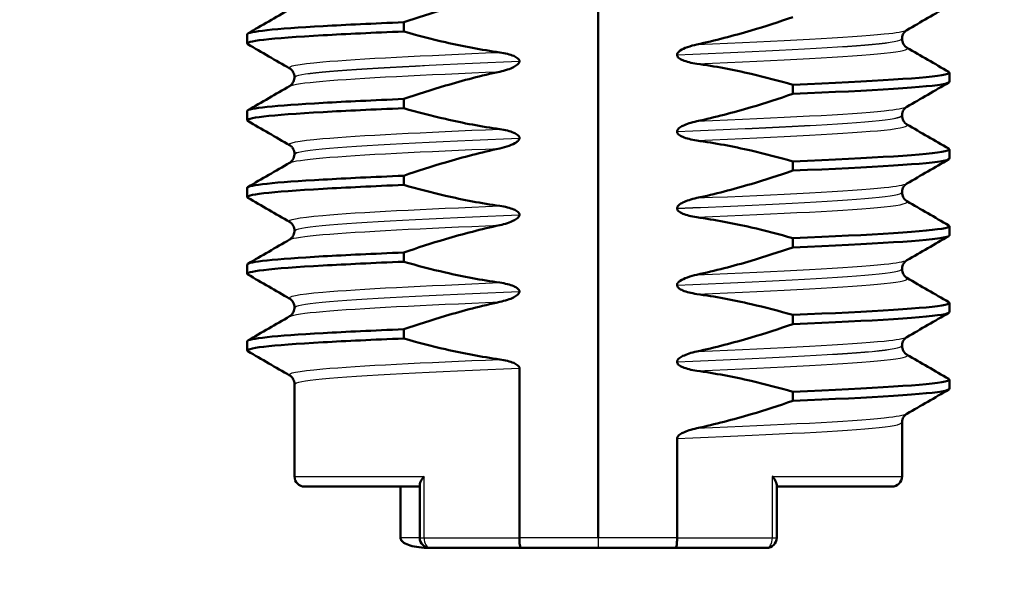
# Model space of a CAD drawing. Header units: millimetres. Extents: x 100 to 2000, y 93 to 2870.
# Tile 6 of 31: x 469 to 488, y 1651 to 1662. Entities that reach past the tile are written whole.
import ezdxf

# ---------------------------------------------------------------- set-up
doc = ezdxf.new("R2010")
doc.units = ezdxf.units.MM
doc.header["$LTSCALE"] = 10
for name, color, linetype, lineweight in [('Dimensions(ISO)', 7, 'Continuous', 25), ('Visible Edges(ISO)', 7, 'Continuous', 50), ('Visible Tangent Edges(ISO)', 7, 'Continuous', 25)]:
    doc.layers.add(name, color=color, linetype=linetype, lineweight=lineweight)
doc.styles.add('Text_3.5mm', font='arial.ttf', dxfattribs={"width": 0.9})
doc.dimstyles.new('KS-STANDARD', dxfattribs={"dimscale": 10, "dimtxt": 3.5, "dimasz": 2.5, "dimexe": 3.175, "dimexo": 0, "dimgap": 0.8, "dimtad": 1, "dimdec": 1, "dimrnd": 1e-08, "dimtxsty": 'Text_3.5mm', "dimcen": 0.09, "dimdle": 10, "dimclrd": 7, "dimclre": 7, "dimclrt": 7, "dimadec": 0, "dimazin": 2, "dimtfac": 0.714286, "dimtdec": 4, "dimtmove": 0, "dimatfit": 3, "dimfxl": 0, "dimtolj": 1, "dimlwd": 25, "dimlwe": 25, "dimarcsym": 0})

# ---------------------------------------------------------------- blocks, each defined once
blk = doc.blocks.new('*D11')
at = {"layer": 'Defpoints', "color": 0, "linetype": 'Continuous'}
for p in [(646.924, 2049.125), (400.524, 1756.844), (646.924, 1516.051)]:
    blk.add_point(p, dxfattribs=at)
at = {"layer": 'Dimensions(ISO)', "color": 7, "linetype": 'Continuous', "lineweight": 25}
for p, q in [((400.524, 1756.844), (400.524, 2080.875)), ((646.924, 1516.051), (646.924, 2080.875)), ((425.524, 2049.125), (621.924, 2049.125))]:
    blk.add_line(p, q, dxfattribs=at)
at = {"layer": 'Dimensions(ISO)', "color": 7, "linetype": 'Continuous'}
for points in [[(425.524, 2053.292), (425.524, 2044.959), (400.524, 2049.125)], [(621.924, 2053.292), (621.924, 2044.959), (646.924, 2049.125)]]:
    blk.add_solid(points, dxfattribs=at)
at = {"layer": 'Dimensions(ISO)', "color": 7, "linetype": 'Continuous', "lineweight": 25, "insert": (491.668, 2074.995), "char_height": 35, "attachment_point": 4, "style": 'Text_3.5mm'}
blk.add_mtext('\\A1;246', dxfattribs=at)

msp = doc.modelspace()

# ---------------------------------------------------------------- linework, layer by layer
at = {"layer": 'Visible Edges(ISO)'}
for p, q in [((480.524, 1651.844), (480.524, 1666.844)), ((476.722, 1661.745), (476.722, 1661.925)), ((473.658, 1661.51), (473.658, 1661.69)), ((486.464, 1661.6), (486.464, 1661.599)), ((478.983, 1661.161), (478.983, 1661.162)), ((482.065, 1661.288), (482.065, 1661.287)), ((474.584, 1660.85), (474.584, 1660.849)), ((487.39, 1660.759), (487.39, 1660.939)), ((484.327, 1660.704), (484.327, 1660.524)), ((476.722, 1660.244), (476.722, 1660.424)), ((473.658, 1660.009), (473.658, 1660.189)), ((486.464, 1660.099), (486.464, 1660.098)), ((478.983, 1659.66), (478.983, 1659.661)), ((482.065, 1659.787), (482.065, 1659.786)), ((487.39, 1659.258), (487.39, 1659.438)), ((474.584, 1659.349), (474.584, 1659.348)), ((484.327, 1659.203), (484.327, 1659.023)), ((476.722, 1658.743), (476.722, 1658.923)), ((473.658, 1658.508), (473.658, 1658.688)), ((486.464, 1658.598), (486.464, 1658.597)), ((482.065, 1658.286), (482.065, 1658.285)), ((478.983, 1658.159), (478.983, 1658.16)), ((487.39, 1657.757), (487.39, 1657.937)), ((474.584, 1657.848), (474.584, 1657.847)), ((484.327, 1657.702), (484.327, 1657.522)), ((476.722, 1657.242), (476.722, 1657.422)), ((473.658, 1657.007), (473.658, 1657.187)), ((486.464, 1657.097), (486.464, 1657.096)), ((482.065, 1656.785), (482.065, 1656.784)), ((478.983, 1656.658), (478.983, 1656.659)), ((474.584, 1656.347), (474.584, 1656.346)), ((487.39, 1656.256), (487.39, 1656.436)), ((484.327, 1656.201), (484.327, 1656.021)), ((476.722, 1655.741), (476.722, 1655.921)), ((473.658, 1655.506), (473.658, 1655.686)), ((486.464, 1655.596), (486.464, 1655.595)), ((482.065, 1655.284), (482.065, 1655.283)), ((478.983, 1651.844), (478.983, 1655.158)), ((474.584, 1654.846), (474.584, 1653.044)), ((487.39, 1654.755), (487.39, 1654.935)), ((484.327, 1654.7), (484.327, 1654.52)), ((486.464, 1654.095), (486.464, 1653.044)), ((482.065, 1651.844), (482.065, 1653.783)), ((477.034, 1652.881), (477.034, 1651.844)), ((484.014, 1652.881), (484.014, 1651.844)), ((474.784, 1652.844), (477.034, 1652.844)), ((476.656, 1652.844), (476.656, 1651.844)), ((484.014, 1652.844), (486.264, 1652.844)), ((479.01, 1651.644), (477.234, 1651.644)), ((479.01, 1651.644), (480.524, 1651.644)), ((480.524, 1651.644), (482.038, 1651.644)), ((483.814, 1651.644), (482.038, 1651.644))]:
    msp.add_line(p, q, dxfattribs=at)
for centre, start, end in [((474.784, 1653.044), 180, 270), ((486.264, 1653.044), 270, 0), ((477.234, 1651.844), 180, 270), ((483.814, 1651.844), 270, 0)]:
    msp.add_arc(centre, 0.2, start, end, dxfattribs=at)
for points, knots in [([(476.722, 1661.925), (476.991, 1662.017), (477.262, 1662.105), (477.885, 1662.289), (478.24, 1662.382), (478.597, 1662.459)], [-0.1951068, -0.1951068, -0.1951068, -0.1951068, -0.109617, -0.109617, 0, 0, 0, 0]), ([(473.661, 1661.69), (473.668, 1661.743), (474.192, 1661.797), (475.147, 1661.85), (475.592, 1661.875), (476.125, 1661.9), (476.722, 1661.925)], [37.6991118, 37.6991118, 37.6991118, 37.6991118, 38.3701123, 38.3701123, 38.3701123, 38.6829455, 38.6829455, 38.6829455, 38.6829455]), ([(484.327, 1662.025), (484.058, 1661.932), (483.786, 1661.844), (483.163, 1661.66), (482.809, 1661.568), (482.452, 1661.49)], [-0.1951068, -0.1951068, -0.1951068, -0.1951068, -0.109617, -0.109617, 0, 0, 0, 0]), ([(473.672, 1661.495), (473.577, 1661.553), (474.106, 1661.612), (475.147, 1661.67), (475.592, 1661.695), (476.125, 1661.72), (476.722, 1661.745)], [37.638921, 37.638921, 37.638921, 37.638921, 38.370112, 38.370112, 38.370112, 38.682946, 38.682946, 38.682946, 38.682946]), ([(478.597, 1661.335), (478.24, 1661.386), (477.886, 1661.453), (477.262, 1661.597), (476.991, 1661.667), (476.722, 1661.745)], [-0.1920259, -0.1920259, -0.1920259, -0.1920259, -0.0840256, -0.0840256, 0, 0, 0, 0]), ([(486.559, 1661.772), (486.551, 1661.768), (486.54, 1661.761), (486.516, 1661.737), (486.504, 1661.724), (486.478, 1661.681), (486.466, 1661.647), (486.464, 1661.608), (486.464, 1661.604), (486.464, 1661.6)], [0, 0, 0, 0, 0.01675146, 0.01675146, 0.02873921, 0.02873921, 0.0449543, 0.0449543, 0.04675997, 0.04675997, 0.04675997, 0.04675997]), ([(486.464, 1661.599), (486.464, 1661.565), (486.474, 1661.531), (486.499, 1661.482), (486.513, 1661.465), (486.539, 1661.44), (486.549, 1661.433), (486.557, 1661.428), (486.558, 1661.428), (486.559, 1661.427)], [0, 0, 0, 0, 0.01563679, 0.01563679, 0.02960477, 0.02960477, 0.04518607, 0.04518607, 0.04675566, 0.04675566, 0.04675566, 0.04675566]), ([(482.452, 1661.49), (482.39, 1661.477), (482.326, 1661.459), (482.211, 1661.418), (482.163, 1661.396), (482.113, 1661.361), (482.097, 1661.349), (482.079, 1661.327), (482.073, 1661.318), (482.067, 1661.302), (482.065, 1661.295), (482.065, 1661.288)], [-0.03714578, -0.03714578, -0.03714578, -0.03714578, -0.02352479, -0.02352479, -0.01076423, -0.01076423, -0.00516478, -0.00516478, -0.00220521, -0.00220521, 0, 0, 0, 0]), ([(478.983, 1661.162), (478.983, 1661.167), (478.982, 1661.172), (478.98, 1661.181), (478.978, 1661.186), (478.97, 1661.2), (478.962, 1661.209), (478.931, 1661.238), (478.899, 1661.254), (478.801, 1661.296), (478.704, 1661.32), (478.597, 1661.335)], [-0.05473825, -0.05473825, -0.05473825, -0.05473825, -0.05269081, -0.05269081, -0.05054514, -0.05054514, -0.04561181, -0.04561181, -0.03251755, -0.03251755, 0, 0, 0, 0]), ([(478.597, 1660.958), (478.703, 1660.981), (478.799, 1661.012), (478.895, 1661.06), (478.924, 1661.077), (478.956, 1661.106), (478.966, 1661.116), (478.976, 1661.133), (478.978, 1661.138), (478.981, 1661.147), (478.982, 1661.15), (478.982, 1661.154), (478.983, 1661.156), (478.983, 1661.158), (478.983, 1661.158), (478.983, 1661.159), (478.983, 1661.16), (478.983, 1661.16), (478.983, 1661.161), (478.983, 1661.161)], [-0.03978694, -0.03978694, -0.03978694, -0.03978694, -0.01651478, -0.01651478, -0.0075637, -0.0075637, -0.00358267, -0.00358267, -0.00171374, -0.00171374, -0.00084489, -0.00084489, -0.00042059, -0.00042059, -0.00020999, -0.00020999, -0.00010493, -0.00010493, 0, 0, 0, 0]), ([(482.065, 1661.287), (482.065, 1661.282), (482.066, 1661.277), (482.069, 1661.268), (482.07, 1661.263), (482.078, 1661.248), (482.086, 1661.239), (482.117, 1661.211), (482.149, 1661.194), (482.247, 1661.153), (482.344, 1661.129), (482.452, 1661.113)], [-0.05473825, -0.05473825, -0.05473825, -0.05473825, -0.05269081, -0.05269081, -0.05054514, -0.05054514, -0.04561181, -0.04561181, -0.03251755, -0.03251755, 0, 0, 0, 0]), ([(474.584, 1660.85), (474.584, 1660.884), (474.575, 1660.918), (474.55, 1660.967), (474.535, 1660.984), (474.51, 1661.009), (474.499, 1661.016), (474.491, 1661.02), (474.49, 1661.021), (474.49, 1661.021)], [0, 0, 0, 0, 0.01563679, 0.01563679, 0.02960477, 0.02960477, 0.04518607, 0.04518607, 0.04675566, 0.04675566, 0.04675566, 0.04675566]), ([(482.452, 1661.113), (482.808, 1661.063), (483.162, 1660.996), (483.786, 1660.852), (484.058, 1660.781), (484.327, 1660.704)], [-0.1920259, -0.1920259, -0.1920259, -0.1920259, -0.0840256, -0.0840256, 0, 0, 0, 0]), ([(474.49, 1660.677), (474.497, 1660.681), (474.508, 1660.688), (474.532, 1660.711), (474.544, 1660.725), (474.57, 1660.768), (474.582, 1660.801), (474.584, 1660.841), (474.584, 1660.845), (474.584, 1660.849)], [0, 0, 0, 0, 0.01675146, 0.01675146, 0.02873921, 0.02873921, 0.0449543, 0.0449543, 0.04675997, 0.04675997, 0.04675997, 0.04675997]), ([(476.722, 1660.424), (476.991, 1660.516), (477.262, 1660.604), (477.885, 1660.788), (478.24, 1660.881), (478.597, 1660.958)], [-0.1951068, -0.1951068, -0.1951068, -0.1951068, -0.109617, -0.109617, 0, 0, 0, 0]), ([(484.327, 1660.704), (485.902, 1660.77), (487.009, 1660.836), (487.305, 1660.902), (487.383, 1660.919), (487.405, 1660.936), (487.373, 1660.954)], [33.573686, 33.573686, 33.573686, 33.573686, 34.400231, 34.400231, 34.400231, 34.61771, 34.61771, 34.61771, 34.61771]), ([(484.327, 1660.524), (485.902, 1660.59), (487.009, 1660.656), (487.305, 1660.721), (487.362, 1660.734), (487.389, 1660.746), (487.387, 1660.759)], [33.5736855, 33.5736855, 33.5736855, 33.5736855, 34.4002313, 34.4002313, 34.4002313, 34.5575192, 34.5575192, 34.5575192, 34.5575192]), ([(473.661, 1660.189), (473.668, 1660.242), (474.192, 1660.296), (475.147, 1660.349), (475.592, 1660.374), (476.125, 1660.399), (476.722, 1660.424)], [31.4159265, 31.4159265, 31.4159265, 31.4159265, 32.086927, 32.086927, 32.086927, 32.3997602, 32.3997602, 32.3997602, 32.3997602]), ([(484.327, 1660.524), (484.058, 1660.431), (483.786, 1660.343), (483.163, 1660.159), (482.809, 1660.067), (482.452, 1659.989)], [-0.1951068, -0.1951068, -0.1951068, -0.1951068, -0.109617, -0.109617, 0, 0, 0, 0]), ([(473.672, 1659.994), (473.577, 1660.052), (474.106, 1660.111), (475.147, 1660.169), (475.592, 1660.194), (476.125, 1660.219), (476.722, 1660.244)], [31.355735, 31.355735, 31.355735, 31.355735, 32.086927, 32.086927, 32.086927, 32.39976, 32.39976, 32.39976, 32.39976]), ([(478.597, 1659.834), (478.24, 1659.885), (477.886, 1659.952), (477.262, 1660.096), (476.991, 1660.166), (476.722, 1660.244)], [-0.1920259, -0.1920259, -0.1920259, -0.1920259, -0.0840256, -0.0840256, 0, 0, 0, 0]), ([(486.559, 1660.271), (486.551, 1660.267), (486.54, 1660.26), (486.516, 1660.236), (486.504, 1660.223), (486.478, 1660.18), (486.466, 1660.146), (486.464, 1660.107), (486.464, 1660.103), (486.464, 1660.099)], [0, 0, 0, 0, 0.01675146, 0.01675146, 0.02873921, 0.02873921, 0.0449543, 0.0449543, 0.04675997, 0.04675997, 0.04675997, 0.04675997]), ([(486.464, 1660.098), (486.464, 1660.064), (486.474, 1660.03), (486.499, 1659.981), (486.513, 1659.964), (486.539, 1659.939), (486.549, 1659.932), (486.557, 1659.927), (486.558, 1659.927), (486.559, 1659.926)], [0, 0, 0, 0, 0.01563679, 0.01563679, 0.02960477, 0.02960477, 0.04518607, 0.04518607, 0.04675566, 0.04675566, 0.04675566, 0.04675566]), ([(478.983, 1659.661), (478.983, 1659.666), (478.982, 1659.671), (478.98, 1659.68), (478.978, 1659.685), (478.97, 1659.699), (478.962, 1659.708), (478.931, 1659.737), (478.899, 1659.753), (478.801, 1659.795), (478.704, 1659.819), (478.597, 1659.834)], [-0.05473825, -0.05473825, -0.05473825, -0.05473825, -0.05269081, -0.05269081, -0.05054514, -0.05054514, -0.04561181, -0.04561181, -0.03251755, -0.03251755, 0, 0, 0, 0]), ([(482.452, 1659.989), (482.345, 1659.966), (482.25, 1659.935), (482.154, 1659.888), (482.124, 1659.871), (482.092, 1659.842), (482.083, 1659.832), (482.073, 1659.815), (482.07, 1659.809), (482.067, 1659.801), (482.067, 1659.798), (482.066, 1659.794), (482.066, 1659.792), (482.066, 1659.79), (482.065, 1659.789), (482.065, 1659.788), (482.065, 1659.788), (482.065, 1659.787), (482.065, 1659.787), (482.065, 1659.787)], [-0.03978694, -0.03978694, -0.03978694, -0.03978694, -0.01651478, -0.01651478, -0.0075637, -0.0075637, -0.00358267, -0.00358267, -0.00171374, -0.00171374, -0.00084489, -0.00084489, -0.00042059, -0.00042059, -0.00020999, -0.00020999, -0.00010493, -0.00010493, 0, 0, 0, 0]), ([(478.597, 1659.457), (478.659, 1659.471), (478.723, 1659.488), (478.837, 1659.53), (478.885, 1659.552), (478.936, 1659.586), (478.952, 1659.599), (478.97, 1659.621), (478.975, 1659.63), (478.981, 1659.646), (478.983, 1659.653), (478.983, 1659.66)], [-0.03714578, -0.03714578, -0.03714578, -0.03714578, -0.02352479, -0.02352479, -0.01076423, -0.01076423, -0.00516478, -0.00516478, -0.00220521, -0.00220521, 0, 0, 0, 0]), ([(482.065, 1659.786), (482.065, 1659.781), (482.066, 1659.776), (482.069, 1659.767), (482.07, 1659.762), (482.078, 1659.747), (482.086, 1659.738), (482.117, 1659.71), (482.149, 1659.693), (482.247, 1659.652), (482.344, 1659.628), (482.452, 1659.612)], [-0.05473825, -0.05473825, -0.05473825, -0.05473825, -0.05269081, -0.05269081, -0.05054514, -0.05054514, -0.04561181, -0.04561181, -0.03251755, -0.03251755, 0, 0, 0, 0]), ([(474.584, 1659.349), (474.584, 1659.383), (474.575, 1659.417), (474.55, 1659.466), (474.535, 1659.483), (474.51, 1659.508), (474.499, 1659.515), (474.491, 1659.519), (474.49, 1659.52), (474.49, 1659.52)], [0, 0, 0, 0, 0.01563679, 0.01563679, 0.02960477, 0.02960477, 0.04518607, 0.04518607, 0.04675566, 0.04675566, 0.04675566, 0.04675566]), ([(476.722, 1658.923), (476.991, 1659.015), (477.262, 1659.103), (477.885, 1659.287), (478.24, 1659.38), (478.597, 1659.457)], [-0.1951068, -0.1951068, -0.1951068, -0.1951068, -0.109617, -0.109617, 0, 0, 0, 0]), ([(482.452, 1659.612), (482.808, 1659.562), (483.162, 1659.495), (483.786, 1659.351), (484.058, 1659.28), (484.327, 1659.203)], [-0.1920259, -0.1920259, -0.1920259, -0.1920259, -0.0840256, -0.0840256, 0, 0, 0, 0]), ([(484.327, 1659.203), (485.902, 1659.269), (487.009, 1659.335), (487.305, 1659.401), (487.383, 1659.418), (487.405, 1659.435), (487.373, 1659.453)], [27.2905, 27.2905, 27.2905, 27.2905, 28.117046, 28.117046, 28.117046, 28.334525, 28.334525, 28.334525, 28.334525]), ([(474.49, 1659.176), (474.497, 1659.18), (474.508, 1659.187), (474.532, 1659.21), (474.544, 1659.224), (474.57, 1659.267), (474.582, 1659.3), (474.584, 1659.34), (474.584, 1659.344), (474.584, 1659.348)], [0, 0, 0, 0, 0.01675146, 0.01675146, 0.02873921, 0.02873921, 0.0449543, 0.0449543, 0.04675997, 0.04675997, 0.04675997, 0.04675997]), ([(484.327, 1659.023), (485.902, 1659.089), (487.009, 1659.155), (487.305, 1659.22), (487.362, 1659.233), (487.389, 1659.245), (487.387, 1659.258)], [27.2905002, 27.2905002, 27.2905002, 27.2905002, 28.117046, 28.117046, 28.117046, 28.2743339, 28.2743339, 28.2743339, 28.2743339]), ([(473.661, 1658.688), (473.668, 1658.741), (474.192, 1658.795), (475.147, 1658.848), (475.592, 1658.873), (476.125, 1658.898), (476.722, 1658.923)], [25.1327412, 25.1327412, 25.1327412, 25.1327412, 25.8037417, 25.8037417, 25.8037417, 26.1165749, 26.1165749, 26.1165749, 26.1165749]), ([(484.327, 1659.023), (484.058, 1658.93), (483.786, 1658.842), (483.163, 1658.658), (482.809, 1658.566), (482.452, 1658.488)], [-0.1951068, -0.1951068, -0.1951068, -0.1951068, -0.109617, -0.109617, 0, 0, 0, 0]), ([(473.672, 1658.493), (473.577, 1658.551), (474.106, 1658.61), (475.147, 1658.668), (475.592, 1658.693), (476.125, 1658.718), (476.722, 1658.743)], [25.07255, 25.07255, 25.07255, 25.07255, 25.803742, 25.803742, 25.803742, 26.116575, 26.116575, 26.116575, 26.116575]), ([(478.597, 1658.333), (478.24, 1658.384), (477.886, 1658.451), (477.262, 1658.595), (476.991, 1658.665), (476.722, 1658.743)], [-0.1920259, -0.1920259, -0.1920259, -0.1920259, -0.0840256, -0.0840256, 0, 0, 0, 0]), ([(486.559, 1658.77), (486.551, 1658.766), (486.54, 1658.759), (486.516, 1658.735), (486.504, 1658.722), (486.478, 1658.679), (486.466, 1658.645), (486.464, 1658.606), (486.464, 1658.602), (486.464, 1658.598)], [0, 0, 0, 0, 0.01675146, 0.01675146, 0.02873921, 0.02873921, 0.0449543, 0.0449543, 0.04675997, 0.04675997, 0.04675997, 0.04675997]), ([(482.452, 1658.488), (482.345, 1658.465), (482.25, 1658.434), (482.154, 1658.387), (482.124, 1658.37), (482.092, 1658.341), (482.083, 1658.331), (482.073, 1658.314), (482.07, 1658.308), (482.067, 1658.3), (482.067, 1658.297), (482.066, 1658.293), (482.066, 1658.291), (482.066, 1658.289), (482.065, 1658.288), (482.065, 1658.287), (482.065, 1658.287), (482.065, 1658.286), (482.065, 1658.286), (482.065, 1658.286)], [-0.03978694, -0.03978694, -0.03978694, -0.03978694, -0.01651479, -0.01651479, -0.0075637, -0.0075637, -0.00358267, -0.00358267, -0.00171374, -0.00171374, -0.00084489, -0.00084489, -0.00042059, -0.00042059, -0.00020999, -0.00020999, -0.00010493, -0.00010493, 0, 0, 0, 0]), ([(486.464, 1658.597), (486.464, 1658.563), (486.474, 1658.529), (486.499, 1658.48), (486.513, 1658.463), (486.539, 1658.438), (486.549, 1658.431), (486.557, 1658.426), (486.558, 1658.426), (486.559, 1658.425)], [0, 0, 0, 0, 0.01563679, 0.01563679, 0.02960477, 0.02960477, 0.04518607, 0.04518607, 0.04675566, 0.04675566, 0.04675566, 0.04675566]), ([(478.983, 1658.16), (478.983, 1658.165), (478.982, 1658.17), (478.98, 1658.179), (478.978, 1658.184), (478.97, 1658.198), (478.962, 1658.207), (478.931, 1658.236), (478.899, 1658.252), (478.801, 1658.294), (478.704, 1658.318), (478.597, 1658.333)], [-0.05473825, -0.05473825, -0.05473825, -0.05473825, -0.05269081, -0.05269081, -0.05054514, -0.05054514, -0.04561181, -0.04561181, -0.03251755, -0.03251755, 0, 0, 0, 0]), ([(482.065, 1658.285), (482.065, 1658.28), (482.066, 1658.275), (482.069, 1658.266), (482.07, 1658.261), (482.078, 1658.246), (482.086, 1658.237), (482.117, 1658.209), (482.149, 1658.192), (482.247, 1658.151), (482.344, 1658.127), (482.452, 1658.111)], [-0.05473825, -0.05473825, -0.05473825, -0.05473825, -0.05269081, -0.05269081, -0.05054514, -0.05054514, -0.04561181, -0.04561181, -0.03251755, -0.03251755, 0, 0, 0, 0]), ([(478.597, 1657.956), (478.703, 1657.979), (478.799, 1658.01), (478.895, 1658.058), (478.924, 1658.075), (478.956, 1658.104), (478.966, 1658.114), (478.976, 1658.131), (478.978, 1658.136), (478.981, 1658.145), (478.982, 1658.148), (478.982, 1658.152), (478.983, 1658.154), (478.983, 1658.156), (478.983, 1658.156), (478.983, 1658.157), (478.983, 1658.158), (478.983, 1658.158), (478.983, 1658.159), (478.983, 1658.159)], [-0.03978694, -0.03978694, -0.03978694, -0.03978694, -0.01651478, -0.01651478, -0.0075637, -0.0075637, -0.00358267, -0.00358267, -0.00171374, -0.00171374, -0.00084489, -0.00084489, -0.00042059, -0.00042059, -0.00020999, -0.00020999, -0.00010493, -0.00010493, 0, 0, 0, 0]), ([(482.452, 1658.111), (482.808, 1658.061), (483.162, 1657.994), (483.786, 1657.85), (484.058, 1657.779), (484.327, 1657.702)], [-0.1920259, -0.1920259, -0.1920259, -0.1920259, -0.0840256, -0.0840256, 0, 0, 0, 0]), ([(474.584, 1657.848), (474.584, 1657.882), (474.575, 1657.916), (474.55, 1657.965), (474.535, 1657.982), (474.51, 1658.007), (474.499, 1658.014), (474.491, 1658.018), (474.49, 1658.019), (474.49, 1658.019)], [0, 0, 0, 0, 0.01563679, 0.01563679, 0.02960477, 0.02960477, 0.04518607, 0.04518607, 0.04675566, 0.04675566, 0.04675566, 0.04675566]), ([(476.722, 1657.422), (476.991, 1657.514), (477.262, 1657.602), (477.885, 1657.786), (478.24, 1657.879), (478.597, 1657.956)], [-0.1951068, -0.1951068, -0.1951068, -0.1951068, -0.109617, -0.109617, 0, 0, 0, 0]), ([(484.327, 1657.702), (485.902, 1657.768), (487.009, 1657.834), (487.305, 1657.9), (487.383, 1657.917), (487.405, 1657.934), (487.373, 1657.952)], [21.007315, 21.007315, 21.007315, 21.007315, 21.833861, 21.833861, 21.833861, 22.05134, 22.05134, 22.05134, 22.05134]), ([(474.49, 1657.675), (474.497, 1657.679), (474.508, 1657.686), (474.532, 1657.709), (474.544, 1657.723), (474.57, 1657.766), (474.582, 1657.799), (474.584, 1657.839), (474.584, 1657.843), (474.584, 1657.847)], [0, 0, 0, 0, 0.01675146, 0.01675146, 0.02873921, 0.02873921, 0.0449543, 0.0449543, 0.04675997, 0.04675997, 0.04675997, 0.04675997]), ([(484.327, 1657.522), (485.902, 1657.588), (487.009, 1657.654), (487.305, 1657.719), (487.362, 1657.732), (487.389, 1657.744), (487.387, 1657.757)], [21.0073149, 21.0073149, 21.0073149, 21.0073149, 21.8338607, 21.8338607, 21.8338607, 21.9911486, 21.9911486, 21.9911486, 21.9911486]), ([(484.327, 1657.522), (484.058, 1657.429), (483.786, 1657.341), (483.163, 1657.157), (482.809, 1657.065), (482.452, 1656.987)], [-0.1951068, -0.1951068, -0.1951068, -0.1951068, -0.109617, -0.109617, 0, 0, 0, 0]), ([(473.661, 1657.187), (473.668, 1657.24), (474.192, 1657.294), (475.147, 1657.347), (475.592, 1657.372), (476.125, 1657.397), (476.722, 1657.422)], [18.8495559, 18.8495559, 18.8495559, 18.8495559, 19.5205564, 19.5205564, 19.5205564, 19.8333896, 19.8333896, 19.8333896, 19.8333896]), ([(473.672, 1656.992), (473.577, 1657.05), (474.106, 1657.109), (475.147, 1657.167), (475.592, 1657.192), (476.125, 1657.217), (476.722, 1657.242)], [18.789365, 18.789365, 18.789365, 18.789365, 19.520556, 19.520556, 19.520556, 19.83339, 19.83339, 19.83339, 19.83339]), ([(478.597, 1656.832), (478.24, 1656.883), (477.886, 1656.95), (477.262, 1657.094), (476.991, 1657.164), (476.722, 1657.242)], [-0.1920259, -0.1920259, -0.1920259, -0.1920259, -0.0840256, -0.0840256, 0, 0, 0, 0]), ([(486.559, 1657.269), (486.551, 1657.265), (486.54, 1657.258), (486.516, 1657.234), (486.504, 1657.221), (486.478, 1657.178), (486.466, 1657.144), (486.464, 1657.105), (486.464, 1657.101), (486.464, 1657.097)], [0, 0, 0, 0, 0.01675146, 0.01675146, 0.02873921, 0.02873921, 0.0449543, 0.0449543, 0.04675997, 0.04675997, 0.04675997, 0.04675997]), ([(482.452, 1656.987), (482.39, 1656.974), (482.326, 1656.956), (482.211, 1656.915), (482.163, 1656.893), (482.113, 1656.858), (482.097, 1656.846), (482.079, 1656.824), (482.073, 1656.815), (482.067, 1656.799), (482.065, 1656.792), (482.065, 1656.785)], [-0.03714578, -0.03714578, -0.03714578, -0.03714578, -0.02352479, -0.02352479, -0.01076423, -0.01076423, -0.00516478, -0.00516478, -0.00220521, -0.00220521, 0, 0, 0, 0]), ([(486.464, 1657.096), (486.464, 1657.062), (486.474, 1657.028), (486.499, 1656.979), (486.513, 1656.962), (486.539, 1656.937), (486.549, 1656.93), (486.557, 1656.925), (486.558, 1656.925), (486.559, 1656.924)], [0, 0, 0, 0, 0.01563679, 0.01563679, 0.02960477, 0.02960477, 0.04518607, 0.04518607, 0.04675566, 0.04675566, 0.04675566, 0.04675566]), ([(478.983, 1656.659), (478.983, 1656.664), (478.982, 1656.669), (478.98, 1656.678), (478.978, 1656.683), (478.97, 1656.697), (478.962, 1656.706), (478.931, 1656.735), (478.899, 1656.751), (478.801, 1656.793), (478.704, 1656.817), (478.597, 1656.832)], [-0.05473825, -0.05473825, -0.05473825, -0.05473825, -0.05269081, -0.05269081, -0.05054514, -0.05054514, -0.04561181, -0.04561181, -0.03251755, -0.03251755, 0, 0, 0, 0]), ([(482.065, 1656.784), (482.065, 1656.779), (482.066, 1656.774), (482.069, 1656.765), (482.07, 1656.76), (482.078, 1656.745), (482.086, 1656.736), (482.117, 1656.708), (482.149, 1656.691), (482.247, 1656.65), (482.344, 1656.626), (482.452, 1656.61)], [-0.05473825, -0.05473825, -0.05473825, -0.05473825, -0.05269081, -0.05269081, -0.05054514, -0.05054514, -0.04561181, -0.04561181, -0.03251755, -0.03251755, 0, 0, 0, 0]), ([(478.597, 1656.455), (478.703, 1656.478), (478.799, 1656.509), (478.895, 1656.557), (478.924, 1656.574), (478.956, 1656.603), (478.966, 1656.613), (478.976, 1656.63), (478.978, 1656.635), (478.981, 1656.644), (478.982, 1656.647), (478.982, 1656.651), (478.983, 1656.653), (478.983, 1656.655), (478.983, 1656.655), (478.983, 1656.656), (478.983, 1656.657), (478.983, 1656.657), (478.983, 1656.658), (478.983, 1656.658)], [-0.03978694, -0.03978694, -0.03978694, -0.03978694, -0.01651478, -0.01651478, -0.0075637, -0.0075637, -0.00358267, -0.00358267, -0.00171374, -0.00171374, -0.00084489, -0.00084489, -0.00042059, -0.00042059, -0.00020999, -0.00020999, -0.00010493, -0.00010493, 0, 0, 0, 0]), ([(482.452, 1656.61), (482.808, 1656.56), (483.162, 1656.493), (483.786, 1656.349), (484.058, 1656.278), (484.327, 1656.201)], [-0.1920259, -0.1920259, -0.1920259, -0.1920259, -0.0840256, -0.0840256, 0, 0, 0, 0]), ([(474.584, 1656.347), (474.584, 1656.381), (474.575, 1656.415), (474.55, 1656.464), (474.535, 1656.481), (474.51, 1656.506), (474.499, 1656.513), (474.491, 1656.517), (474.49, 1656.518), (474.49, 1656.518)], [0, 0, 0, 0, 0.01563679, 0.01563679, 0.02960477, 0.02960477, 0.04518607, 0.04518607, 0.04675566, 0.04675566, 0.04675566, 0.04675566]), ([(474.49, 1656.174), (474.497, 1656.178), (474.508, 1656.185), (474.532, 1656.208), (474.544, 1656.222), (474.57, 1656.265), (474.582, 1656.298), (474.584, 1656.338), (474.584, 1656.342), (474.584, 1656.346)], [0, 0, 0, 0, 0.01675146, 0.01675146, 0.02873921, 0.02873921, 0.0449543, 0.0449543, 0.04675997, 0.04675997, 0.04675997, 0.04675997]), ([(476.722, 1655.921), (476.991, 1656.013), (477.262, 1656.101), (477.885, 1656.285), (478.24, 1656.378), (478.597, 1656.455)], [-0.1951068, -0.1951068, -0.1951068, -0.1951068, -0.109617, -0.109617, 0, 0, 0, 0]), ([(484.327, 1656.201), (485.902, 1656.267), (487.009, 1656.333), (487.305, 1656.399), (487.383, 1656.416), (487.405, 1656.433), (487.373, 1656.451)], [14.72413, 14.72413, 14.72413, 14.72413, 15.550675, 15.550675, 15.550675, 15.768154, 15.768154, 15.768154, 15.768154]), ([(484.327, 1656.021), (485.902, 1656.087), (487.009, 1656.153), (487.305, 1656.218), (487.362, 1656.231), (487.389, 1656.243), (487.387, 1656.256)], [14.7241296, 14.7241296, 14.7241296, 14.7241296, 15.5506753, 15.5506753, 15.5506753, 15.7079633, 15.7079633, 15.7079633, 15.7079633]), ([(484.327, 1656.021), (484.058, 1655.928), (483.786, 1655.84), (483.163, 1655.656), (482.809, 1655.564), (482.452, 1655.486)], [-0.1951068, -0.1951068, -0.1951068, -0.1951068, -0.109617, -0.109617, 0, 0, 0, 0]), ([(473.661, 1655.686), (473.668, 1655.739), (474.192, 1655.793), (475.147, 1655.846), (475.592, 1655.871), (476.125, 1655.896), (476.722, 1655.921)], [12.5663706, 12.5663706, 12.5663706, 12.5663706, 13.2373711, 13.2373711, 13.2373711, 13.5502043, 13.5502043, 13.5502043, 13.5502043]), ([(486.559, 1655.768), (486.551, 1655.764), (486.54, 1655.757), (486.516, 1655.733), (486.504, 1655.72), (486.478, 1655.677), (486.466, 1655.643), (486.464, 1655.604), (486.464, 1655.6), (486.464, 1655.596)], [0, 0, 0, 0, 0.01675146, 0.01675146, 0.02873921, 0.02873921, 0.0449543, 0.0449543, 0.04675997, 0.04675997, 0.04675997, 0.04675997]), ([(473.672, 1655.491), (473.577, 1655.549), (474.106, 1655.608), (475.147, 1655.666), (475.592, 1655.691), (476.125, 1655.716), (476.722, 1655.741)], [12.506179, 12.506179, 12.506179, 12.506179, 13.237371, 13.237371, 13.237371, 13.550204, 13.550204, 13.550204, 13.550204]), ([(478.597, 1655.331), (478.24, 1655.382), (477.886, 1655.449), (477.262, 1655.593), (476.991, 1655.663), (476.722, 1655.741)], [-0.1920259, -0.1920259, -0.1920259, -0.1920259, -0.0840256, -0.0840256, 0, 0, 0, 0]), ([(486.464, 1655.595), (486.464, 1655.561), (486.474, 1655.527), (486.499, 1655.478), (486.513, 1655.461), (486.539, 1655.436), (486.549, 1655.429), (486.557, 1655.424), (486.558, 1655.424), (486.559, 1655.423)], [0, 0, 0, 0, 0.01563679, 0.01563679, 0.02960477, 0.02960477, 0.04518607, 0.04518607, 0.04675566, 0.04675566, 0.04675566, 0.04675566]), ([(482.452, 1655.486), (482.345, 1655.463), (482.25, 1655.432), (482.154, 1655.385), (482.124, 1655.368), (482.092, 1655.339), (482.083, 1655.329), (482.073, 1655.312), (482.07, 1655.306), (482.067, 1655.298), (482.067, 1655.295), (482.066, 1655.291), (482.066, 1655.289), (482.066, 1655.287), (482.065, 1655.286), (482.065, 1655.285), (482.065, 1655.285), (482.065, 1655.284), (482.065, 1655.284), (482.065, 1655.284)], [-0.03978694, -0.03978694, -0.03978694, -0.03978694, -0.01651479, -0.01651479, -0.0075637, -0.0075637, -0.00358267, -0.00358267, -0.00171374, -0.00171374, -0.00084489, -0.00084489, -0.00042059, -0.00042059, -0.00020999, -0.00020999, -0.00010493, -0.00010493, 0, 0, 0, 0]), ([(478.983, 1655.158), (478.983, 1655.163), (478.982, 1655.168), (478.98, 1655.177), (478.978, 1655.182), (478.97, 1655.196), (478.962, 1655.205), (478.931, 1655.234), (478.899, 1655.25), (478.801, 1655.292), (478.704, 1655.316), (478.597, 1655.331)], [-0.05473825, -0.05473825, -0.05473825, -0.05473825, -0.05269081, -0.05269081, -0.05054514, -0.05054514, -0.04561181, -0.04561181, -0.03251755, -0.03251755, 0, 0, 0, 0]), ([(482.065, 1655.283), (482.065, 1655.278), (482.066, 1655.273), (482.069, 1655.264), (482.07, 1655.259), (482.078, 1655.244), (482.086, 1655.235), (482.117, 1655.207), (482.149, 1655.19), (482.247, 1655.149), (482.344, 1655.125), (482.452, 1655.109)], [-0.05473825, -0.05473825, -0.05473825, -0.05473825, -0.05269081, -0.05269081, -0.05054514, -0.05054514, -0.04561181, -0.04561181, -0.03251755, -0.03251755, 0, 0, 0, 0]), ([(474.584, 1654.846), (474.584, 1654.88), (474.575, 1654.914), (474.55, 1654.963), (474.535, 1654.98), (474.51, 1655.005), (474.499, 1655.012), (474.491, 1655.016), (474.49, 1655.017), (474.49, 1655.017)], [0, 0, 0, 0, 0.01563679, 0.01563679, 0.02960477, 0.02960477, 0.04518607, 0.04518607, 0.04675566, 0.04675566, 0.04675566, 0.04675566]), ([(482.452, 1655.109), (482.808, 1655.059), (483.162, 1654.992), (483.786, 1654.848), (484.058, 1654.777), (484.327, 1654.7)], [-0.1920259, -0.1920259, -0.1920259, -0.1920259, -0.0840256, -0.0840256, 0, 0, 0, 0]), ([(484.327, 1654.7), (485.902, 1654.766), (487.009, 1654.832), (487.305, 1654.898), (487.383, 1654.915), (487.405, 1654.932), (487.373, 1654.95)], [8.440944, 8.440944, 8.440944, 8.440944, 9.26749, 9.26749, 9.26749, 9.484969, 9.484969, 9.484969, 9.484969]), ([(484.327, 1654.52), (485.902, 1654.586), (487.009, 1654.652), (487.305, 1654.717), (487.362, 1654.73), (487.389, 1654.742), (487.387, 1654.755)], [8.4409443, 8.4409443, 8.4409443, 8.4409443, 9.26749, 9.26749, 9.26749, 9.424778, 9.424778, 9.424778, 9.424778]), ([(484.327, 1654.52), (484.058, 1654.427), (483.786, 1654.339), (483.163, 1654.155), (482.809, 1654.063), (482.452, 1653.985)], [-0.1951068, -0.1951068, -0.1951068, -0.1951068, -0.109617, -0.109617, 0, 0, 0, 0]), ([(486.559, 1654.267), (486.551, 1654.263), (486.54, 1654.256), (486.516, 1654.232), (486.504, 1654.219), (486.478, 1654.176), (486.466, 1654.142), (486.464, 1654.103), (486.464, 1654.099), (486.464, 1654.095)], [0, 0, 0, 0, 0.01675146, 0.01675146, 0.02873921, 0.02873921, 0.0449543, 0.0449543, 0.04675997, 0.04675997, 0.04675997, 0.04675997]), ([(482.452, 1653.985), (482.345, 1653.962), (482.25, 1653.931), (482.154, 1653.884), (482.124, 1653.867), (482.092, 1653.838), (482.083, 1653.828), (482.073, 1653.811), (482.07, 1653.805), (482.067, 1653.797), (482.067, 1653.794), (482.066, 1653.79), (482.066, 1653.788), (482.066, 1653.786), (482.065, 1653.785), (482.065, 1653.784), (482.065, 1653.784), (482.065, 1653.783), (482.065, 1653.783), (482.065, 1653.783)], [-0.03978694, -0.03978694, -0.03978694, -0.03978694, -0.01651478, -0.01651478, -0.0075637, -0.0075637, -0.00358267, -0.00358267, -0.00171374, -0.00171374, -0.00084489, -0.00084489, -0.00042059, -0.00042059, -0.00020999, -0.00020999, -0.00010493, -0.00010493, 0, 0, 0, 0]), ([(477.034, 1652.881), (477.034, 1652.893), (477.037, 1652.908), (477.049, 1652.94), (477.059, 1652.96), (477.085, 1653), (477.1, 1653.021), (477.118, 1653.042), (477.118, 1653.043), (477.119, 1653.044)], [-0.0249608, -0.0249608, -0.0249608, -0.0249608, -0.0176704, -0.0176704, -0.00896191, -0.00896191, 0, 0, 0.00025135, 0.00025135, 0.00025135, 0.00025135]), ([(483.928, 1653.044), (483.929, 1653.043), (483.929, 1653.042), (483.947, 1653.021), (483.963, 1653), (483.988, 1652.96), (483.998, 1652.94), (484.01, 1652.908), (484.014, 1652.893), (484.014, 1652.881)], [-0.09009888, -0.09009888, -0.09009888, -0.09009888, -0.08979092, -0.08979092, -0.0788105, -0.0788105, -0.06814059, -0.06814059, -0.05920232, -0.05920232, -0.05920232, -0.05920232]), ([(477.234, 1651.644), (477.232, 1651.644), (477.229, 1651.644), (477.081, 1651.644), (476.949, 1651.661), (476.797, 1651.707), (476.755, 1651.726), (476.708, 1651.758), (476.691, 1651.771), (476.672, 1651.795), (476.665, 1651.805), (476.658, 1651.825), (476.656, 1651.834), (476.656, 1651.844)], [-0.00065279, -0.00065279, -0.00065279, -0.00065279, 0, 0, 0.04589539, 0.04589539, 0.06927522, 0.06927522, 0.08143928, 0.08143928, 0.08852119, 0.08852119, 0.0941345, 0.0941345, 0.0941345, 0.0941345]), ([(479.01, 1651.644), (479.01, 1651.644), (479.01, 1651.644), (479.006, 1651.644), (479.003, 1651.649), (478.996, 1651.67), (478.993, 1651.685), (478.988, 1651.722), (478.986, 1651.744), (478.984, 1651.792), (478.983, 1651.818), (478.983, 1651.844)], [-0.00020339, -0.00020339, -0.00020339, -0.00020339, 0, 0, 0.00804673, 0.00804673, 0.01590152, 0.01590152, 0.02369086, 0.02369086, 0.03144759, 0.03144759, 0.03144759, 0.03144759]), ([(482.038, 1651.644), (482.038, 1651.644), (482.038, 1651.644), (482.042, 1651.644), (482.046, 1651.649), (482.052, 1651.67), (482.055, 1651.685), (482.06, 1651.722), (482.062, 1651.744), (482.065, 1651.792), (482.065, 1651.818), (482.065, 1651.844)], [-0.03163997, -0.03163997, -0.03163997, -0.03163997, -0.03143665, -0.03143665, -0.02339272, -0.02339272, -0.01554066, -0.01554066, -0.00775403, -0.00775403, 0, 0, 0, 0])]:
    msp.add_open_spline(points, degree=3, knots=knots, dxfattribs=at)
for points in [[(473.671, 1661.704), (473.944, 1661.862), (474.217, 1662.02), (474.49, 1662.178)], [(487.378, 1662.246), (487.105, 1662.088), (486.832, 1661.93), (486.559, 1661.772)], [(474.49, 1661.021), (474.217, 1661.179), (473.944, 1661.337), (473.671, 1661.495)], [(486.559, 1661.427), (486.832, 1661.269), (487.105, 1661.112), (487.378, 1660.954)], [(473.671, 1660.203), (473.944, 1660.361), (474.217, 1660.519), (474.49, 1660.677)], [(487.378, 1660.745), (487.105, 1660.587), (486.832, 1660.429), (486.559, 1660.271)], [(474.49, 1659.52), (474.217, 1659.678), (473.944, 1659.836), (473.671, 1659.994)], [(486.559, 1659.926), (486.832, 1659.768), (487.105, 1659.611), (487.378, 1659.453)], [(487.378, 1659.244), (487.105, 1659.086), (486.832, 1658.928), (486.559, 1658.77)], [(473.671, 1658.702), (473.944, 1658.86), (474.217, 1659.018), (474.49, 1659.176)], [(474.49, 1658.019), (474.217, 1658.177), (473.944, 1658.335), (473.671, 1658.493)], [(486.559, 1658.425), (486.832, 1658.267), (487.105, 1658.11), (487.378, 1657.952)], [(487.378, 1657.743), (487.105, 1657.585), (486.832, 1657.427), (486.559, 1657.269)], [(473.671, 1657.201), (473.944, 1657.359), (474.217, 1657.517), (474.49, 1657.675)], [(474.49, 1656.518), (474.217, 1656.676), (473.944, 1656.834), (473.671, 1656.992)], [(486.559, 1656.924), (486.832, 1656.766), (487.105, 1656.609), (487.378, 1656.451)], [(473.671, 1655.7), (473.944, 1655.858), (474.217, 1656.016), (474.49, 1656.174)], [(487.378, 1656.242), (487.105, 1656.084), (486.832, 1655.926), (486.559, 1655.768)], [(474.49, 1655.017), (474.217, 1655.175), (473.944, 1655.333), (473.671, 1655.491)], [(486.559, 1655.423), (486.832, 1655.265), (487.105, 1655.108), (487.378, 1654.95)], [(487.378, 1654.741), (487.105, 1654.583), (486.832, 1654.425), (486.559, 1654.267)]]:
    msp.add_open_spline(points, degree=3, dxfattribs=at)
at = {"layer": 'Visible Tangent Edges(ISO)'}
for p, q in [((474.584, 1653.044), (477.119, 1653.044)), ((477.119, 1651.844), (477.119, 1653.044)), ((483.928, 1653.044), (483.928, 1651.844)), ((483.928, 1653.044), (486.464, 1653.044)), ((477.034, 1651.844), (476.656, 1651.844)), ((477.034, 1651.844), (477.119, 1651.844)), ((477.119, 1651.844), (478.983, 1651.844)), ((480.524, 1651.844), (478.983, 1651.844)), ((482.065, 1651.844), (480.524, 1651.844)), ((482.065, 1651.844), (483.928, 1651.844)), ((483.928, 1651.844), (484.014, 1651.844))]:
    msp.add_line(p, q, dxfattribs=at)
for centre, ratio, start_param, end_param in [((477.234, 1651.844), 0.573258, 4.712389, 6.283185), ((483.814, 1651.844), 0.57309, 0, 1.570796)]:
    msp.add_ellipse(centre, major_axis=(0, -0.2), ratio=ratio, start_param=start_param, end_param=end_param, dxfattribs=at)
for points, knots in [([(482.452, 1661.49), (484.088, 1661.558), (485.461, 1661.627), (486.118, 1661.695), (486.365, 1661.72), (486.509, 1661.746), (486.551, 1661.772)], [39.594227, 39.594227, 39.594227, 39.594227, 40.450546, 40.450546, 40.450546, 40.772402, 40.772402, 40.772402, 40.772402]), ([(482.065, 1661.288), (483.712, 1661.356), (485.143, 1661.425), (485.88, 1661.493), (486.263, 1661.529), (486.455, 1661.564), (486.455, 1661.6)], [39.53239, 39.53239, 39.53239, 39.53239, 40.393452, 40.393452, 40.393452, 40.840704, 40.840704, 40.840704, 40.840704]), ([(482.065, 1661.287), (483.712, 1661.355), (485.143, 1661.424), (485.88, 1661.492), (486.263, 1661.528), (486.455, 1661.563), (486.455, 1661.599)], [33.249204, 33.249204, 33.249204, 33.249204, 34.110267, 34.110267, 34.110267, 34.557519, 34.557519, 34.557519, 34.557519]), ([(482.452, 1661.113), (484.088, 1661.182), (485.461, 1661.25), (486.118, 1661.318), (486.47, 1661.354), (486.612, 1661.391), (486.55, 1661.427)], [33.311042, 33.311042, 33.311042, 33.311042, 34.167361, 34.167361, 34.167361, 34.625822, 34.625822, 34.625822, 34.625822]), ([(474.497, 1661.021), (474.426, 1661.064), (474.642, 1661.107), (475.138, 1661.15), (475.848, 1661.212), (477.117, 1661.274), (478.597, 1661.335)], [37.630809, 37.630809, 37.630809, 37.630809, 38.171407, 38.171407, 38.171407, 38.945589, 38.945589, 38.945589, 38.945589]), ([(474.593, 1660.85), (474.593, 1660.884), (474.77, 1660.918), (475.126, 1660.952), (475.852, 1661.022), (477.304, 1661.092), (478.983, 1661.162)], [37.699112, 37.699112, 37.699112, 37.699112, 38.129643, 38.129643, 38.129643, 39.007427, 39.007427, 39.007427, 39.007427]), ([(474.593, 1660.849), (474.593, 1660.883), (474.77, 1660.917), (475.126, 1660.951), (475.852, 1661.021), (477.304, 1661.091), (478.983, 1661.161)], [31.415927, 31.415927, 31.415927, 31.415927, 31.846458, 31.846458, 31.846458, 32.724241, 32.724241, 32.724241, 32.724241]), ([(474.498, 1660.677), (474.553, 1660.709), (474.767, 1660.741), (475.138, 1660.773), (475.848, 1660.835), (477.117, 1660.897), (478.597, 1660.958)], [31.484229, 31.484229, 31.484229, 31.484229, 31.888222, 31.888222, 31.888222, 32.662404, 32.662404, 32.662404, 32.662404]), ([(482.452, 1659.989), (484.088, 1660.057), (485.461, 1660.126), (486.118, 1660.194), (486.365, 1660.219), (486.509, 1660.245), (486.551, 1660.271)], [33.311042, 33.311042, 33.311042, 33.311042, 34.167361, 34.167361, 34.167361, 34.489217, 34.489217, 34.489217, 34.489217]), ([(482.065, 1659.787), (483.712, 1659.855), (485.143, 1659.924), (485.88, 1659.992), (486.263, 1660.028), (486.455, 1660.063), (486.455, 1660.099)], [33.249204, 33.249204, 33.249204, 33.249204, 34.110267, 34.110267, 34.110267, 34.557519, 34.557519, 34.557519, 34.557519]), ([(482.065, 1659.786), (483.712, 1659.854), (485.143, 1659.923), (485.88, 1659.991), (486.263, 1660.027), (486.455, 1660.062), (486.455, 1660.098)], [26.966019, 26.966019, 26.966019, 26.966019, 27.827082, 27.827082, 27.827082, 28.274334, 28.274334, 28.274334, 28.274334]), ([(474.497, 1659.52), (474.426, 1659.563), (474.642, 1659.606), (475.138, 1659.649), (475.848, 1659.711), (477.117, 1659.773), (478.597, 1659.834)], [31.347624, 31.347624, 31.347624, 31.347624, 31.888222, 31.888222, 31.888222, 32.662404, 32.662404, 32.662404, 32.662404]), ([(482.452, 1659.612), (484.088, 1659.681), (485.461, 1659.749), (486.118, 1659.817), (486.47, 1659.853), (486.612, 1659.89), (486.55, 1659.926)], [27.027856, 27.027856, 27.027856, 27.027856, 27.884175, 27.884175, 27.884175, 28.342637, 28.342637, 28.342637, 28.342637]), ([(474.593, 1659.349), (474.593, 1659.383), (474.77, 1659.417), (475.126, 1659.451), (475.852, 1659.521), (477.304, 1659.591), (478.983, 1659.661)], [31.415927, 31.415927, 31.415927, 31.415927, 31.846458, 31.846458, 31.846458, 32.724241, 32.724241, 32.724241, 32.724241]), ([(474.593, 1659.348), (474.593, 1659.382), (474.77, 1659.416), (475.126, 1659.45), (475.852, 1659.52), (477.304, 1659.59), (478.983, 1659.66)], [25.132741, 25.132741, 25.132741, 25.132741, 25.563272, 25.563272, 25.563272, 26.441056, 26.441056, 26.441056, 26.441056]), ([(474.498, 1659.176), (474.553, 1659.208), (474.767, 1659.24), (475.138, 1659.272), (475.848, 1659.334), (477.117, 1659.396), (478.597, 1659.457)], [25.201044, 25.201044, 25.201044, 25.201044, 25.605037, 25.605037, 25.605037, 26.379219, 26.379219, 26.379219, 26.379219]), ([(482.452, 1658.488), (484.088, 1658.556), (485.461, 1658.625), (486.118, 1658.693), (486.365, 1658.718), (486.509, 1658.744), (486.551, 1658.77)], [27.027856, 27.027856, 27.027856, 27.027856, 27.884175, 27.884175, 27.884175, 28.206031, 28.206031, 28.206031, 28.206031]), ([(482.065, 1658.286), (483.712, 1658.354), (485.143, 1658.423), (485.88, 1658.491), (486.263, 1658.527), (486.455, 1658.562), (486.455, 1658.598)], [26.966019, 26.966019, 26.966019, 26.966019, 27.827082, 27.827082, 27.827082, 28.274334, 28.274334, 28.274334, 28.274334]), ([(482.065, 1658.285), (483.712, 1658.353), (485.143, 1658.422), (485.88, 1658.49), (486.263, 1658.526), (486.455, 1658.561), (486.455, 1658.597)], [20.682834, 20.682834, 20.682834, 20.682834, 21.543896, 21.543896, 21.543896, 21.991149, 21.991149, 21.991149, 21.991149]), ([(474.497, 1658.019), (474.426, 1658.062), (474.642, 1658.105), (475.138, 1658.148), (475.848, 1658.21), (477.117, 1658.272), (478.597, 1658.333)], [25.064439, 25.064439, 25.064439, 25.064439, 25.605037, 25.605037, 25.605037, 26.379219, 26.379219, 26.379219, 26.379219]), ([(482.452, 1658.111), (484.088, 1658.18), (485.461, 1658.248), (486.118, 1658.316), (486.47, 1658.352), (486.612, 1658.389), (486.55, 1658.425)], [20.744671, 20.744671, 20.744671, 20.744671, 21.60099, 21.60099, 21.60099, 22.059451, 22.059451, 22.059451, 22.059451]), ([(474.593, 1657.848), (474.593, 1657.882), (474.77, 1657.916), (475.126, 1657.95), (475.852, 1658.02), (477.304, 1658.09), (478.983, 1658.16)], [25.132741, 25.132741, 25.132741, 25.132741, 25.563272, 25.563272, 25.563272, 26.441056, 26.441056, 26.441056, 26.441056]), ([(474.593, 1657.847), (474.593, 1657.881), (474.77, 1657.915), (475.126, 1657.949), (475.852, 1658.019), (477.304, 1658.089), (478.983, 1658.159)], [18.849556, 18.849556, 18.849556, 18.849556, 19.280087, 19.280087, 19.280087, 20.157871, 20.157871, 20.157871, 20.157871]), ([(474.498, 1657.675), (474.553, 1657.707), (474.767, 1657.739), (475.138, 1657.771), (475.848, 1657.833), (477.117, 1657.895), (478.597, 1657.956)], [18.917859, 18.917859, 18.917859, 18.917859, 19.321851, 19.321851, 19.321851, 20.096033, 20.096033, 20.096033, 20.096033]), ([(482.452, 1656.987), (484.088, 1657.055), (485.461, 1657.124), (486.118, 1657.192), (486.365, 1657.217), (486.509, 1657.243), (486.551, 1657.269)], [20.744671, 20.744671, 20.744671, 20.744671, 21.60099, 21.60099, 21.60099, 21.922846, 21.922846, 21.922846, 21.922846]), ([(482.065, 1656.785), (483.712, 1656.853), (485.143, 1656.922), (485.88, 1656.99), (486.263, 1657.026), (486.455, 1657.061), (486.455, 1657.097)], [20.682834, 20.682834, 20.682834, 20.682834, 21.543896, 21.543896, 21.543896, 21.991149, 21.991149, 21.991149, 21.991149]), ([(482.065, 1656.784), (483.712, 1656.852), (485.143, 1656.921), (485.88, 1656.989), (486.263, 1657.025), (486.455, 1657.06), (486.455, 1657.096)], [14.399649, 14.399649, 14.399649, 14.399649, 15.260711, 15.260711, 15.260711, 15.707963, 15.707963, 15.707963, 15.707963]), ([(482.452, 1656.61), (484.088, 1656.679), (485.461, 1656.747), (486.118, 1656.815), (486.47, 1656.851), (486.612, 1656.888), (486.55, 1656.924)], [14.461486, 14.461486, 14.461486, 14.461486, 15.317805, 15.317805, 15.317805, 15.776266, 15.776266, 15.776266, 15.776266]), ([(474.497, 1656.518), (474.426, 1656.561), (474.642, 1656.604), (475.138, 1656.647), (475.848, 1656.709), (477.117, 1656.771), (478.597, 1656.832)], [18.781253, 18.781253, 18.781253, 18.781253, 19.321851, 19.321851, 19.321851, 20.096033, 20.096033, 20.096033, 20.096033]), ([(474.593, 1656.347), (474.593, 1656.381), (474.77, 1656.415), (475.126, 1656.449), (475.852, 1656.519), (477.304, 1656.589), (478.983, 1656.659)], [18.849556, 18.849556, 18.849556, 18.849556, 19.280087, 19.280087, 19.280087, 20.157871, 20.157871, 20.157871, 20.157871]), ([(474.593, 1656.346), (474.593, 1656.38), (474.77, 1656.414), (475.126, 1656.448), (475.852, 1656.518), (477.304, 1656.588), (478.983, 1656.658)], [12.566371, 12.566371, 12.566371, 12.566371, 12.996902, 12.996902, 12.996902, 13.874685, 13.874685, 13.874685, 13.874685]), ([(474.498, 1656.174), (474.553, 1656.206), (474.767, 1656.238), (475.138, 1656.27), (475.848, 1656.332), (477.117, 1656.394), (478.597, 1656.455)], [12.634673, 12.634673, 12.634673, 12.634673, 13.038666, 13.038666, 13.038666, 13.812848, 13.812848, 13.812848, 13.812848]), ([(482.452, 1655.486), (484.088, 1655.554), (485.461, 1655.623), (486.118, 1655.691), (486.365, 1655.716), (486.509, 1655.742), (486.551, 1655.768)], [14.461486, 14.461486, 14.461486, 14.461486, 15.317805, 15.317805, 15.317805, 15.639661, 15.639661, 15.639661, 15.639661]), ([(482.065, 1655.284), (483.712, 1655.352), (485.143, 1655.421), (485.88, 1655.489), (486.263, 1655.525), (486.455, 1655.56), (486.455, 1655.596)], [14.399649, 14.399649, 14.399649, 14.399649, 15.260711, 15.260711, 15.260711, 15.707963, 15.707963, 15.707963, 15.707963]), ([(482.065, 1655.283), (483.712, 1655.351), (485.143, 1655.42), (485.88, 1655.488), (486.263, 1655.524), (486.455, 1655.559), (486.455, 1655.595)], [8.116463, 8.116463, 8.116463, 8.116463, 8.977526, 8.977526, 8.977526, 9.424778, 9.424778, 9.424778, 9.424778]), ([(482.452, 1655.109), (484.088, 1655.178), (485.461, 1655.246), (486.118, 1655.314), (486.47, 1655.35), (486.612, 1655.387), (486.55, 1655.423)], [8.178301, 8.178301, 8.178301, 8.178301, 9.034619, 9.034619, 9.034619, 9.493081, 9.493081, 9.493081, 9.493081]), ([(474.497, 1655.017), (474.426, 1655.06), (474.642, 1655.103), (475.138, 1655.146), (475.848, 1655.208), (477.117, 1655.27), (478.597, 1655.331)], [12.498068, 12.498068, 12.498068, 12.498068, 13.038666, 13.038666, 13.038666, 13.812848, 13.812848, 13.812848, 13.812848]), ([(474.593, 1654.846), (474.593, 1654.88), (474.77, 1654.914), (475.126, 1654.948), (475.852, 1655.018), (477.304, 1655.088), (478.983, 1655.158)], [12.566371, 12.566371, 12.566371, 12.566371, 12.996902, 12.996902, 12.996902, 13.874685, 13.874685, 13.874685, 13.874685]), ([(482.452, 1653.985), (484.088, 1654.053), (485.461, 1654.122), (486.118, 1654.19), (486.365, 1654.215), (486.509, 1654.241), (486.551, 1654.267)], [8.178301, 8.178301, 8.178301, 8.178301, 9.034619, 9.034619, 9.034619, 9.356475, 9.356475, 9.356475, 9.356475]), ([(482.065, 1653.783), (483.712, 1653.851), (485.143, 1653.92), (485.88, 1653.988), (486.263, 1654.024), (486.455, 1654.059), (486.455, 1654.095)], [8.116463, 8.116463, 8.116463, 8.116463, 8.977526, 8.977526, 8.977526, 9.424778, 9.424778, 9.424778, 9.424778]), ([(480.524, 1651.844), (480.524, 1651.817), (480.524, 1651.791), (480.524, 1651.743), (480.525, 1651.721), (480.524, 1651.684), (480.524, 1651.669), (480.524, 1651.649), (480.524, 1651.644), (480.524, 1651.644)], [0, 0, 0, 0, 0.392705, 0.392705, 0.78541, 0.78541, 1.178115, 1.178115, 1.570821, 1.570821, 1.570821, 1.570821])]:
    msp.add_open_spline(points, degree=3, knots=knots, dxfattribs=at)

# ---------------------------------------------------------------- dimensions: what is measured, and where the dimension line sits
at = {"layer": 'Dimensions(ISO)', "color": 7, "linetype": 'Continuous', "lineweight": 25}
dim = msp.add_linear_dim(base=(646.924, 2049.125), p1=(400.524, 1756.844), p2=(646.924, 1516.051), angle=180, dimstyle='KS-STANDARD', override={"dimgap": 0.8, "dimdec": 0, "dimtol": 0, "dimlim": 0, "dimtp": 0, "dimtm": 0, "dimtdec": 4, "dimtofl": 0, "dimatfit": 1}, dxfattribs=at)
dim.commit()
dim.dimension.update_dxf_attribs({"geometry": '*D11', "text_midpoint": (526.724, 2049.125), "dimtype": 160})

doc.saveas('drawing.dxf')
